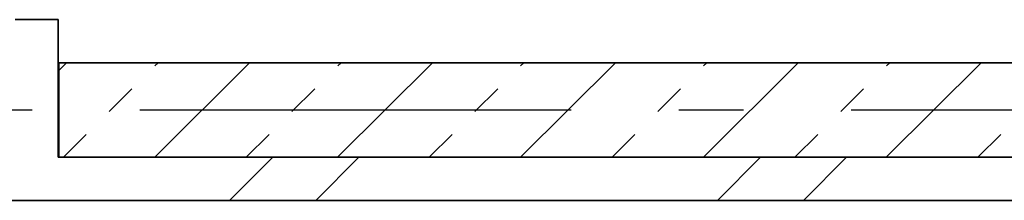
# Model space of a CAD drawing. Header units: millimetres. Extents: x -285236 to 84130, y -470 to 79511.
# Tile 108 of 192: x 15188 to 17472, y 24753 to 25173. Entities that reach past the tile are written whole.
import ezdxf

# ---------------------------------------------------------------- set-up
doc = ezdxf.new("R2010")
doc.units = ezdxf.units.MM
doc.linetypes.add('NLRS_stramien', pattern=[1650, 1000, -250, 150, -250])
doc.layers.add('XREF', color=254, linetype='Continuous')
pattern_1 = [(45, (-29374, 17038.6), (-565.685, 565.685), []), (45, (-29174, 17038.6), (-565.685, 565.685), [])]

msp = doc.modelspace()

# ---------------------------------------------------------------- hatches: boundary and pattern name
at = {"layer": 'XREF', "lineweight": 9}
h = msp.add_hatch(dxfattribs=at)
h.set_pattern_fill('FP_6', color=256, angle=45, style=0, pattern_type=2)
h.set_pattern_definition(pattern_1)
h.paths.add_polyline_path([(14957.8696, 25072.6047), (15277.8696, 25072.6047), (15277.8696, 25172.6047), (14957.8696, 25172.6047)])
h = msp.add_hatch(dxfattribs=at)
h.set_pattern_fill('FP_317', color=256, angle=45, style=0, pattern_type=2)
h.set_pattern_definition([(45, (17198.56, 24852.6), (-212.13, 212.13), []), (45, (17410.7, 24852.6), (-212.13, 212.13), [75, -75])])
h.paths.add_polyline_path([(15279.2477, 24852.6047), (19117.8696, 24852.6047), (19117.8696, 25072.6047), (15279.2477, 25072.6047)])
h = msp.add_hatch(dxfattribs=at)
h.set_pattern_fill('FP_8', color=256, angle=45, style=0, pattern_type=2)
h.set_pattern_definition(pattern_1)
h.paths.add_polyline_path([(19337.8696, 24752.6047), (19437.8696, 24752.6047), (19437.8696, 24852.6047), (14957.8696, 24852.6047), (14957.8696, 24752.6047), (19117.8696, 24752.6047)])

# ---------------------------------------------------------------- linework, layer by layer
at = {"layer": 'XREF', "lineweight": 35}
for p, q in [((15277.8696, 25172.6047), (15177.8696, 25172.6047)), ((15277.8696, 24852.6047), (15277.8696, 25172.6047)), ((19117.8696, 25072.6047), (15279.2477, 25072.6047)), ((15279.2477, 25072.6047), (15279.2477, 24852.6047)), ((15277.8696, 24852.6047), (19117.8696, 24852.6047)), ((14857.8696, 24752.6047), (19437.8696, 24752.6047))]:
    msp.add_line(p, q, dxfattribs=at)
at = {"layer": 'XREF', "linetype": 'NLRS_stramien'}
msp.add_line((-47232.6128, 24962.6047), (64223.889, 24962.6047), dxfattribs=at)

doc.saveas('drawing.dxf')
